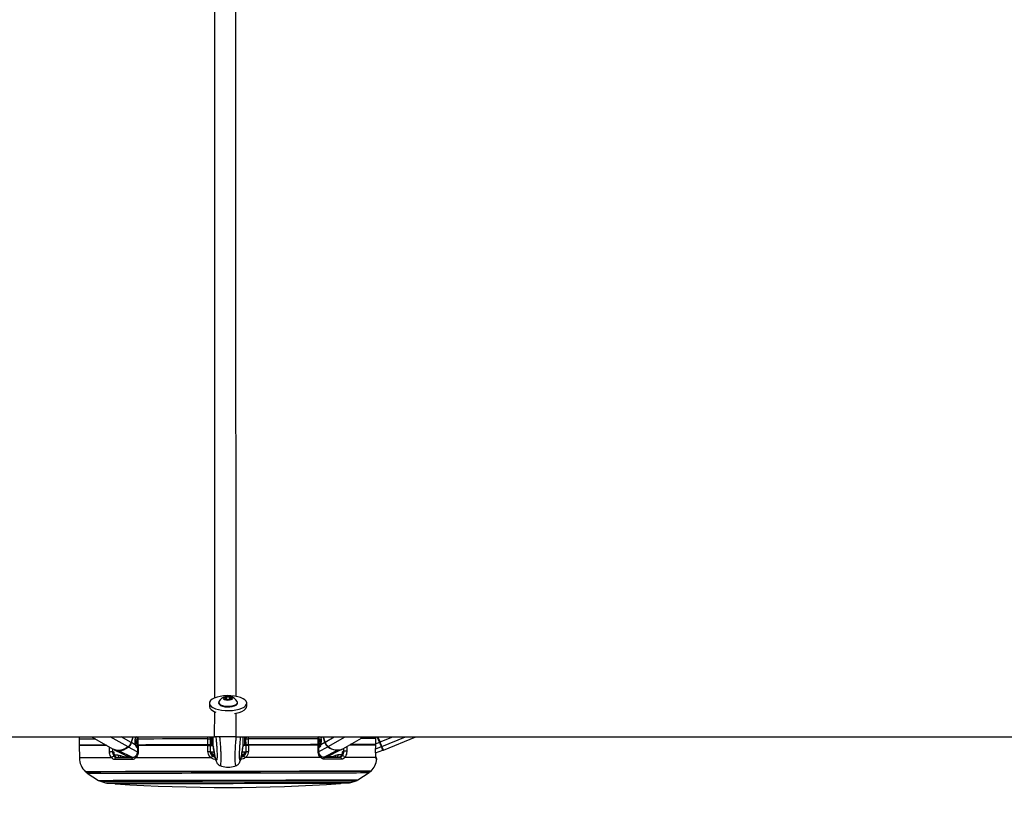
# Paper-space layout '3.5M DUO In Ground Anchor' of a CAD drawing. Header units: millimetres. Extents: x 20 to 26059, y 28 to 17638.
# Tile 36 of 70: x 12293 to 13284, y 6688 to 7491. Entities that reach past the tile are written whole.
import ezdxf

# ---------------------------------------------------------------- set-up
doc = ezdxf.new("R2010")
doc.units = ezdxf.units.MM
doc.layers.add('COMPONENT_GEOMETRY', color=7, linetype='Continuous')
doc.styles.add('SLDTEXTSTYLE0', font='TXT', dxfattribs={"width": 0.75})
doc.dimstyles.new('SLDDIMSTYLE0', dxfattribs={"dimtxt": 150, "dimasz": 6.604, "dimexe": 0, "dimexo": 0.0625, "dimgap": 37.5, "dimtad": 0, "dimtih": 1, "dimtoh": 1, "dimdec": 0, "dimlfac": 0.5, "dimrnd": 1e-09, "dimzin": 12, "dimdsep": 46, "dimtxsty": 'SLDTEXTSTYLE0', "dimsah": 1, "dimcen": 0.09, "dimadec": 0, "dimazin": 3, "dimtfac": 1, "dimtdec": 0, "dimtofl": 0, "dimtmove": 0, "dimatfit": 3, "dimfxl": 1, "dimfrac": 2, "dimtolj": 1, "dimtzin": 12, "dimarcsym": 0})

# ---------------------------------------------------------------- blocks, each defined once
blk = doc.blocks.new('_D_14')
at = {"layer": 'COMPONENT_GEOMETRY', "color": 7, "ltscale": 2}
for p, q in [((14292.54, 6769.07), (14292.54, 4644.13)), ((14292.54, 2281.06), (14292.54, 4406)), ((9299, 2281.06), (14298.89, 2281.06))]:
    blk.add_line(p, q, dxfattribs=at)
for points in [[(14292.54, 6769.07), (14291.52, 6762.46), (14293.55, 6762.46)], [(14292.54, 2281.06), (14293.55, 2287.67), (14291.52, 2287.67)]]:
    blk.add_solid(points, dxfattribs=at)
at = {"layer": 'COMPONENT_GEOMETRY', "color": 7, "ltscale": 2, "insert": (14070.87, 4599.36), "char_height": 150, "attachment_point": 1, "style": 'SLDTEXTSTYLE0'}
blk.add_mtext('2244', dxfattribs=at)

psp = doc.layouts.new('3.5M DUO In Ground Anchor')

# ---------------------------------------------------------------- linework, layer by layer
at = {"color": 7, "linetype": 'Continuous', "lineweight": 25, "ltscale": 2}
for p, q in [((12483.91, 6802.8), (12483.91, 6799.6)), ((12493.2, 6803.52), (12493.21, 6802.82)), ((12499.24, 6807.98), (12501.21, 6809.13)), ((12500.73, 6806.72), (12499.24, 6807.98)), ((12504.18, 6806.62), (12500.73, 6806.72)), ((12501.21, 6809.13), (12504.66, 6809.03)), ((12501.22, 6806.71), (12501.21, 6809.13)), ((12506.15, 6807.77), (12504.18, 6806.62)), ((12504.66, 6809.03), (12506.15, 6807.77)), ((12504.67, 6806.9), (12504.66, 6809.03)), ((12512.21, 6802.86), (12512.2, 6803.55)), ((12521.51, 6799.67), (12521.51, 6802.88)), ((10035.96, 6769.07), (12489.23, 6769.07)), ((12352.78, 6766.58), (12352.79, 6760.58)), ((12357.79, 6760.59), (12357.8, 6760.09)), ((12365.2, 6769.07), (12387.18, 6756.44)), ((12406.84, 6769.07), (12405.2, 6763.34)), ((12409.54, 6760.7), (12405.59, 6763.1)), ((12409.23, 6763.61), (12411.23, 6764.81)), ((12409.46, 6767.26), (12409.98, 6769.07)), ((12411.23, 6766.7), (12411.24, 6760.7)), ((12411.23, 6766.7), (12411.23, 6766.7)), ((12412.02, 6766.7), (12412.03, 6760.7)), ((12417.82, 6760.71), (12417.83, 6760.21)), ((12479.79, 6760.83), (12479.79, 6760.33)), ((12482.52, 6760.84), (12482.51, 6766.84)), ((12484.57, 6760.84), (12484.58, 6760.34)), ((12484.77, 6769.07), (12484.78, 6766.84)), ((12484.78, 6766.84), (12484.79, 6760.84)), ((12484.78, 6765.84), (12485.78, 6765.84)), ((12486.36, 6760.81), (12487.79, 6760.74)), ((12487.79, 6759.49), (12487.77, 6769.07)), ((12510.47, 6769.07), (14965.6, 6769.07)), ((12517.79, 6759.55), (12517.77, 6769.07)), ((12517.79, 6760.8), (12519.22, 6760.88)), ((12519.78, 6765.91), (12520.78, 6765.91)), ((12520.79, 6760.91), (12520.78, 6766.91)), ((12520.9, 6754.31), (12521, 6760.41)), ((12521, 6760.41), (12521.01, 6760.91)), ((12523.05, 6766.92), (12523.06, 6760.92)), ((12525.79, 6760.92), (12525.79, 6760.42)), ((12587.76, 6761.04), (12587.75, 6760.54)), ((12587.75, 6760.55), (12587.75, 6760.55)), ((12593.55, 6761.05), (12593.54, 6767.05)), ((12594.19, 6754.42), (12594.17, 6760.56)), ((12594.3, 6767.06), (12594.19, 6768.96)), ((12594.34, 6761.06), (12594.33, 6767.06)), ((12594.33, 6765.17), (12596.32, 6763.99)), ((12595.67, 6769.07), (12596.08, 6767.63)), ((12596.04, 6761.06), (12599.98, 6763.48)), ((12600.37, 6763.72), (12598.81, 6769.07)), ((12618.41, 6756.89), (12639.41, 6769.07)), ((12645.95, 6761.16), (12645.94, 6760.66)), ((12651.4, 6767.17), (12651.07, 6769.07)), ((12651.32, 6754.5), (12651.4, 6760.67)), ((12651.38, 6760.67), (12651.37, 6760.67)), ((12651.41, 6761.17), (12651.4, 6767.17)), ((12651.42, 6767.17), (12651.4, 6767.17)), ((12651.43, 6761.17), (12651.41, 6761.17)), ((12651.43, 6761.17), (12651.42, 6767.17)), ((12655.79, 6763.83), (12653.64, 6769.07)), ((12659.14, 6755.67), (12691.79, 6769.07)), ((12352.79, 6760.08), (12353.03, 6747.68)), ((12386.39, 6754.04), (12387.49, 6754.05)), ((12388.19, 6755.92), (12404.12, 6748.18)), ((12391.89, 6750.71), (12394.51, 6750.08)), ((12411.41, 6759.34), (12411.23, 6759.45)), ((12411.41, 6760.2), (12411.41, 6754.06)), ((12411.41, 6754.06), (12411.41, 6754.06)), ((12417.81, 6760.21), (12417.83, 6760.21)), ((12484.58, 6760.34), (12484.7, 6754.24)), ((12487.79, 6759.49), (12487.94, 6758.7)), ((12487.79, 6759.49), (12487.79, 6759.49)), ((12517.79, 6759.54), (12517.64, 6758.76)), ((12517.79, 6759.55), (12517.79, 6759.54)), ((12601.5, 6748.57), (12617.41, 6756.37)), ((12611.1, 6750.5), (12613.73, 6751.14)), ((12618.11, 6754.5), (12619.21, 6754.5)), ((12651.3, 6754.49), (12651.32, 6754.5)), ((12651.32, 6752.93), (12658.54, 6755.46)), ((12487.87, 6750.29), (12487.94, 6749.7)), ((12517.68, 6749.76), (12517.75, 6750.35)), ((12361, 6732.32), (12372.32, 6725.11)), ((12494.63, 6740.05), (12494.66, 6740.08)), ((12511.03, 6740.08), (12510.99, 6740.11)), ((12633.39, 6725.62), (12644.69, 6732.88)), ((12374.16, 6724.25), (12379.49, 6722.53)), ((12626.23, 6723.01), (12631.56, 6724.75))]:
    psp.add_line(p, q, dxfattribs=at)
at = {"color": 8, "linetype": 'Continuous', "lineweight": 25, "ltscale": 2}
for p, q in [((12489.23, 6769.07), (12489.24, 6794.51)), ((12510.47, 6792.9), (12510.47, 6769.07)), ((12402.07, 6758.78), (12384.16, 6769.07)), ((12405.2, 6763.34), (12395.23, 6769.07)), ((12405.59, 6763.1), (12407.3, 6769.07)), ((12409.51, 6769.07), (12409.11, 6767.68)), ((12411.23, 6766.15), (12409.17, 6764.92)), ((12409.18, 6765.12), (12411.23, 6766.34)), ((12410.83, 6768.77), (12409.71, 6768.11)), ((12409.91, 6768.81), (12410.83, 6768.77)), ((12411.24, 6761.43), (12410.78, 6759.84)), ((12412.32, 6760.2), (12412.46, 6760.7)), ((12414.59, 6760.7), (12414.44, 6760.2)), ((12417.02, 6760.21), (12417.08, 6760.41)), ((12482.51, 6766.84), (12482.51, 6769.07)), ((12588.38, 6760.68), (12588.42, 6760.54)), ((12588.56, 6760.54), (12588.5, 6760.75)), ((12590.99, 6761.05), (12591.13, 6760.55)), ((12593.26, 6760.55), (12593.12, 6761.05)), ((12593.54, 6767.05), (12593.29, 6769.07)), ((12596.39, 6765.49), (12594.33, 6766.7)), ((12594.33, 6766.5), (12596.4, 6765.28)), ((12594.34, 6761.79), (12594.79, 6760.23)), ((12594.83, 6769.07), (12595.84, 6768.47)), ((12596.14, 6769.07), (12596.44, 6768.04)), ((12599.98, 6763.48), (12598.36, 6769.07)), ((12600.37, 6763.72), (12609.58, 6769.07)), ((12603.51, 6759.17), (12620.58, 6769.07)), ((12651.43, 6762.04), (12655.21, 6763.59)), ((12655.21, 6763.59), (12652.96, 6769.07)), ((12655.79, 6763.83), (12668.55, 6769.07)), ((12657.66, 6759.28), (12681.51, 6769.07)), ((12386.32, 6756.93), (12386.39, 6754.04)), ((12388.26, 6750.7), (12391.89, 6750.71)), ((12406.44, 6748.19), (12392.67, 6754.94)), ((12411.36, 6753.93), (12402.48, 6758.56)), ((12417.2, 6760.34), (12417.16, 6760.21)), ((12594.23, 6754.28), (12603.1, 6758.96)), ((12599.18, 6748.57), (12612.93, 6755.37)), ((12613.73, 6751.14), (12617.35, 6751.15)), ((12619.21, 6754.5), (12619.27, 6757.39)), ((12651.35, 6757), (12657.06, 6759.06)), ((12489.33, 6749.7), (12487.94, 6749.7)), ((12517.68, 6749.76), (12516.29, 6749.75))]:
    psp.add_line(p, q, dxfattribs=at)
at = {"color": 7, "linetype": 'Continuous', "lineweight": 25, "ltscale": 2, "flags": 128}
for points in [[(12484.44, 6801.01), (12485.66, 6799.62), (12487.54, 6798.34), (12490, 6797.24), (12492.94, 6796.35), (12496.27, 6795.71), (12499.84, 6795.35), (12503.52, 6795.28), (12507.16, 6795.49), (12510.64, 6795.99), (12513.81, 6796.75), (12516.56, 6797.74), (12518.77, 6798.93), (12520.37, 6800.28), (12521.29, 6801.71), (12521.49, 6803.2), (12520.97, 6804.67), (12519.75, 6806.07), (12517.87, 6807.34), (12515.41, 6808.44), (12512.47, 6809.33), (12509.14, 6809.97), (12505.57, 6810.33), (12501.89, 6810.41), (12498.25, 6810.19), (12494.77, 6809.69), (12491.6, 6808.93), (12488.85, 6807.94), (12486.64, 6806.75), (12485.04, 6805.4), (12484.13, 6803.97), (12483.92, 6802.48), (12484.44, 6801.01)], [(12493.21, 6802.82), (12493.28, 6802.35), (12493.95, 6801.35), (12495.26, 6800.45), (12497.13, 6799.73), (12499.41, 6799.25), (12501.94, 6799.02)], [(12493.44, 6804.36), (12493.31, 6804.09), (12493.28, 6803.05), (12493.94, 6802.04), (12495.26, 6801.15), (12497.13, 6800.43), (12499.41, 6799.94), (12501.94, 6799.72)], [(12502.31, 6805.97), (12504.15, 6806.06), (12505.77, 6806.42), (12506.92, 6807.01), (12507.43, 6807.73), (12507.22, 6808.47), (12506.31, 6809.12), (12504.86, 6809.58), (12503.08, 6809.78), (12501.24, 6809.69), (12499.62, 6809.33), (12498.47, 6808.74), (12497.96, 6808.02), (12498.17, 6807.28), (12499.08, 6806.63), (12500.53, 6806.17), (12502.31, 6805.97)], [(12501.94, 6799.72), (12504.52, 6799.78), (12506.97, 6800.12), (12509.1, 6800.72), (12510.76, 6801.52), (12511.82, 6802.47), (12512.2, 6803.5), (12511.97, 6804.4)], [(12501.94, 6799.02), (12504.52, 6799.09), (12506.97, 6799.43), (12509.1, 6800.02), (12510.76, 6800.82), (12511.82, 6801.78), (12512.2, 6802.81), (12512.21, 6802.86)], [(12483.91, 6799.6), (12483.93, 6799.28), (12484.45, 6797.81)], [(12509.22, 6792.54), (12510.65, 6792.78), (12513.82, 6793.55), (12516.57, 6794.54), (12518.78, 6795.73), (12520.37, 6797.07), (12521.29, 6798.51), (12521.51, 6799.67)], [(12352.97, 6769.12), (12352.91, 6768.71), (12352.78, 6766.58)], [(12379.87, 6760.64), (12377.44, 6760.63), (12372.1, 6760.62), (12367.37, 6760.61), (12363.28, 6760.6), (12359.84, 6760.6), (12357.07, 6760.59), (12354.98, 6760.59), (12353.58, 6760.58), (12352.88, 6760.58), (12352.79, 6760.58)], [(12412.03, 6760.7), (12411.72, 6760.7), (12411.48, 6760.7), (12411.32, 6760.7), (12411.24, 6760.7), (12411.24, 6760.7)], [(12482.51, 6766.84), (12473, 6766.82), (12463.62, 6766.8), (12454.4, 6766.78), (12445.37, 6766.76), (12436.59, 6766.75), (12428.08, 6766.73), (12419.88, 6766.71), (12412.02, 6766.7)], [(12482.52, 6760.84), (12473.01, 6760.82), (12463.63, 6760.8), (12454.41, 6760.78), (12445.39, 6760.76), (12436.6, 6760.75), (12428.09, 6760.73), (12419.89, 6760.71), (12412.03, 6760.7)], [(12482.51, 6766.84), (12482.93, 6766.84), (12483.35, 6766.84), (12483.74, 6766.84), (12484.09, 6766.84), (12484.38, 6766.84), (12484.6, 6766.84), (12484.73, 6766.84), (12484.78, 6766.84)], [(12484.79, 6760.84), (12484.74, 6760.84), (12484.61, 6760.84), (12484.39, 6760.84), (12484.1, 6760.84), (12483.75, 6760.84), (12483.36, 6760.84), (12482.94, 6760.84), (12482.52, 6760.84)], [(12484.43, 6768.25), (12484.43, 6768.25), (12484.43, 6768.23), (12484.43, 6768.2), (12484.43, 6768.16), (12484.43, 6768.1), (12484.43, 6768.02), (12484.43, 6767.94), (12484.43, 6767.85), (12484.44, 6767.76)], [(12486.2, 6760.84), (12485.76, 6760.84), (12485.03, 6760.84), (12484.79, 6760.84)], [(12485.79, 6761.41), (12485.79, 6761.49), (12485.79, 6762.19), (12485.78, 6763.54), (12485.78, 6765.45), (12485.77, 6767.8), (12485.77, 6769.06)], [(12517.79, 6760.41), (12518.8, 6760.41), (12520.01, 6760.41), (12520.75, 6760.41), (12521, 6760.41)], [(12520.79, 6760.91), (12520.54, 6760.91), (12519.81, 6760.91), (12519.38, 6760.91)], [(12519.79, 6761.48), (12519.79, 6761.56), (12519.79, 6762.25), (12519.78, 6763.6), (12519.78, 6765.52), (12519.77, 6767.87), (12519.77, 6769.06)], [(12520.78, 6766.91), (12520.82, 6766.91), (12520.96, 6766.91), (12521.17, 6766.91), (12521.46, 6766.91), (12521.81, 6766.91), (12522.2, 6766.91), (12522.62, 6766.92), (12523.05, 6766.92)], [(12523.06, 6760.92), (12522.63, 6760.92), (12522.21, 6760.91), (12521.82, 6760.91), (12521.47, 6760.91), (12521.18, 6760.91), (12520.97, 6760.91), (12520.83, 6760.91), (12520.79, 6760.91)], [(12521.11, 6767.83), (12521.11, 6767.92), (12521.12, 6768.01), (12521.12, 6768.09), (12521.12, 6768.17), (12521.12, 6768.23), (12521.12, 6768.27), (12521.12, 6768.31), (12521.12, 6768.32), (12521.12, 6768.32)], [(12593.54, 6767.05), (12585.68, 6767.04), (12577.47, 6767.02), (12568.96, 6767.01), (12560.18, 6766.99), (12551.16, 6766.97), (12541.94, 6766.95), (12532.55, 6766.93), (12523.05, 6766.92)], [(12593.55, 6761.05), (12585.69, 6761.04), (12577.49, 6761.02), (12568.97, 6761.01), (12560.19, 6760.99), (12551.17, 6760.97), (12541.95, 6760.95), (12532.56, 6760.93), (12523.06, 6760.92)], [(12523.27, 6760.42), (12523.21, 6756.42), (12523.18, 6754.24)], [(12593.38, 6760.55), (12585.55, 6760.54), (12577.39, 6760.52), (12568.93, 6760.51), (12560.19, 6760.49), (12551.22, 6760.47), (12542.05, 6760.45), (12532.72, 6760.44), (12523.27, 6760.42)], [(12593.4, 6754.38), (12593.38, 6758.38), (12593.38, 6760.55)], [(12594.34, 6761.06), (12594.33, 6761.06), (12594.26, 6761.06), (12594.1, 6761.06), (12593.86, 6761.05), (12593.55, 6761.05)], [(12651.38, 6760.67), (12649.77, 6760.66), (12647.56, 6760.66), (12644.75, 6760.65), (12641.37, 6760.65), (12637.42, 6760.64), (12632.92, 6760.63), (12627.89, 6760.62), (12624.84, 6760.62)], [(12651.41, 6761.17), (12649.8, 6761.16), (12647.59, 6761.16), (12644.77, 6761.15), (12641.37, 6761.15), (12637.4, 6761.14), (12632.87, 6761.13), (12627.8, 6761.12), (12625.7, 6761.12)], [(12651.3, 6754.49), (12651.35, 6758.49), (12651.38, 6760.67)], [(12655.79, 6763.83), (12655.78, 6763.83), (12655.74, 6763.81), (12655.69, 6763.79), (12655.62, 6763.76), (12655.53, 6763.72), (12655.43, 6763.68), (12655.32, 6763.64), (12655.21, 6763.59)], [(12657.06, 6759.06), (12656.9, 6759.47), (12656.7, 6759.94), (12656.49, 6760.47), (12656.25, 6761.04), (12656.01, 6761.64), (12655.75, 6762.28), (12655.48, 6762.93), (12655.21, 6763.59)], [(12657.66, 6759.28), (12657.49, 6759.69), (12657.3, 6760.16), (12657.08, 6760.69), (12656.84, 6761.26), (12656.59, 6761.87), (12656.33, 6762.51), (12656.06, 6763.17), (12655.79, 6763.83)], [(12380.74, 6760.14), (12377.02, 6760.13), (12371.46, 6760.12), (12366.59, 6760.11), (12362.42, 6760.1), (12358.97, 6760.09), (12356.28, 6760.09), (12354.34, 6760.09), (12353.18, 6760.08), (12352.79, 6760.08)], [(12383.39, 6753.97), (12383.68, 6753.98), (12384.03, 6753.98), (12384.43, 6753.99), (12384.84, 6754.01), (12385.27, 6754.02), (12385.68, 6754.03), (12386.06, 6754.04), (12386.39, 6754.04)], [(12402.07, 6758.78), (12399.61, 6757.22), (12397.12, 6756.08), (12394.64, 6755.38), (12392.25, 6755.15), (12389.99, 6755.37), (12387.91, 6756.06), (12387.18, 6756.44)], [(12482.31, 6760.34), (12472.85, 6760.32), (12463.53, 6760.3), (12454.36, 6760.28), (12445.39, 6760.26), (12436.65, 6760.25), (12428.18, 6760.23), (12420.02, 6760.21), (12412.2, 6760.2)], [(12412.2, 6760.2), (12412.2, 6756.2), (12412.2, 6754.02)], [(12482.43, 6754.16), (12482.35, 6758.16), (12482.31, 6760.34)], [(12484.58, 6760.34), (12484.83, 6760.34), (12485.57, 6760.34), (12486.77, 6760.34), (12487.79, 6760.35)], [(12622.21, 6754.44), (12621.92, 6754.44), (12621.57, 6754.45), (12621.18, 6754.46), (12620.76, 6754.47), (12620.33, 6754.48), (12619.92, 6754.49), (12619.54, 6754.49), (12619.21, 6754.5)], [(12658.54, 6755.46), (12658.52, 6755.52), (12658.45, 6755.69), (12658.33, 6755.98), (12658.17, 6756.38), (12657.95, 6756.89), (12657.7, 6757.51), (12657.4, 6758.24), (12657.06, 6759.06)], [(12659.14, 6755.67), (12659.04, 6755.9), (12658.76, 6756.59), (12658.3, 6757.73), (12657.66, 6759.28)], [(12406.01, 6745.97), (12403.69, 6745.97), (12401.41, 6745.96), (12399.18, 6745.96), (12396.98, 6745.95), (12394.84, 6745.95), (12392.73, 6745.94), (12390.68, 6745.94), (12388.67, 6745.94)], [(12390.18, 6748.16), (12392.16, 6748.16), (12394.19, 6748.16), (12396.27, 6748.17), (12398.39, 6748.17), (12400.55, 6748.18), (12402.76, 6748.18), (12405.01, 6748.18), (12407.3, 6748.19)], [(12406.01, 6745.97), (12406.01, 6746.39), (12406.07, 6746.8), (12406.18, 6747.18), (12406.33, 6747.52), (12406.54, 6747.8), (12406.77, 6748.01), (12407.03, 6748.14), (12407.3, 6748.19)], [(12485.63, 6747.94), (12475.35, 6747.92), (12465.2, 6747.9), (12455.23, 6747.88), (12445.49, 6747.86), (12436.03, 6747.85), (12426.89, 6747.83), (12418.11, 6747.81), (12409.75, 6747.79)], [(12595.88, 6748.16), (12587.51, 6748.14), (12578.74, 6748.13), (12569.6, 6748.11), (12560.13, 6748.09), (12550.39, 6748.07), (12540.42, 6748.05), (12530.27, 6748.03), (12519.99, 6748.01)], [(12598.33, 6748.56), (12600.62, 6748.57), (12602.87, 6748.57), (12605.07, 6748.58), (12607.24, 6748.58), (12609.36, 6748.59), (12611.43, 6748.59), (12613.46, 6748.59), (12615.45, 6748.6)], [(12599.62, 6746.35), (12599.62, 6746.77), (12599.56, 6747.18), (12599.45, 6747.56), (12599.29, 6747.9), (12599.09, 6748.18), (12598.86, 6748.39), (12598.6, 6748.52), (12598.33, 6748.56)], [(12616.97, 6746.38), (12614.96, 6746.38), (12612.9, 6746.38), (12610.8, 6746.37), (12608.65, 6746.37), (12606.46, 6746.36), (12604.22, 6746.36), (12601.94, 6746.35), (12599.62, 6746.35)], [(12651.61, 6748.27), (12650.06, 6748.27), (12647.8, 6748.26), (12644.84, 6748.25), (12641.19, 6748.25), (12636.88, 6748.24), (12631.93, 6748.23), (12626.35, 6748.22), (12620.17, 6748.21)], [(12645.95, 6734.06), (12645.59, 6734.06), (12644.52, 6734.05), (12642.75, 6734.05), (12640.28, 6734.05), (12637.12, 6734.04), (12633.3, 6734.03), (12628.83, 6734.02), (12623.72, 6734.01), (12618.02, 6734), (12611.74, 6733.99), (12604.92, 6733.98), (12597.59, 6733.96), (12589.79, 6733.95), (12581.56, 6733.93), (12572.93, 6733.91), (12563.96, 6733.9), (12554.68, 6733.88), (12545.14, 6733.86), (12535.39, 6733.84), (12525.48, 6733.82), (12515.45, 6733.8), (12505.37, 6733.78), (12495.27, 6733.76), (12485.21, 6733.74), (12475.23, 6733.72), (12465.4, 6733.7), (12455.75, 6733.68), (12446.33, 6733.67), (12437.2, 6733.65), (12428.39, 6733.63), (12419.96, 6733.61), (12411.93, 6733.6), (12404.36, 6733.58), (12397.28, 6733.57), (12390.73, 6733.56), (12384.74, 6733.54), (12379.33, 6733.53), (12374.54, 6733.52), (12370.39, 6733.52), (12366.9, 6733.51), (12364.08, 6733.5), (12361.96, 6733.5), (12360.54, 6733.5), (12359.82, 6733.5), (12359.73, 6733.5)], [(12381.96, 6722.14), (12382.32, 6722.14), (12383.38, 6722.14), (12385.14, 6722.15), (12387.6, 6722.15), (12390.73, 6722.16), (12394.52, 6722.16), (12398.94, 6722.17), (12403.98, 6722.18), (12409.59, 6722.19), (12415.75, 6722.21), (12422.43, 6722.22), (12429.57, 6722.23), (12437.15, 6722.25), (12445.11, 6722.26), (12453.41, 6722.28), (12462, 6722.3), (12470.83, 6722.31), (12479.85, 6722.33), (12489, 6722.35), (12498.23, 6722.37), (12507.49, 6722.39), (12516.73, 6722.4), (12525.88, 6722.42), (12534.9, 6722.44), (12543.73, 6722.46), (12552.32, 6722.47), (12560.62, 6722.49), (12568.58, 6722.51), (12576.16, 6722.52), (12583.3, 6722.53), (12589.97, 6722.55), (12596.14, 6722.56), (12601.75, 6722.57), (12606.79, 6722.58), (12611.21, 6722.59), (12615, 6722.6), (12618.13, 6722.6), (12620.58, 6722.61), (12622.35, 6722.61), (12623.41, 6722.61), (12623.76, 6722.61)]]:
    psp.add_lwpolyline(points, dxfattribs=at)
at = {"color": 8, "linetype": 'Continuous', "lineweight": 25, "ltscale": 2, "flags": 128}
for points in [[(12369.47, 6766.61), (12367.36, 6766.61), (12363.27, 6766.6), (12359.83, 6766.6), (12357.05, 6766.59), (12354.96, 6766.59), (12353.57, 6766.58), (12352.86, 6766.58), (12352.78, 6766.58)], [(12409.11, 6767.68), (12409.27, 6767.57), (12409.39, 6767.46), (12409.45, 6767.37), (12409.47, 6767.28), (12409.46, 6767.26)], [(12409.54, 6760.7), (12409.68, 6760.87), (12409.78, 6761.03), (12409.83, 6761.19), (12409.83, 6761.32), (12409.81, 6761.38)], [(12411.23, 6766.7), (12411.23, 6766.7), (12411.3, 6766.7), (12411.47, 6766.7), (12411.71, 6766.7), (12412.02, 6766.7)], [(12417.08, 6760.41), (12417.14, 6760.59), (12417.2, 6760.71)], [(12486.34, 6769.02), (12486.34, 6767.57), (12486.35, 6765.08), (12486.35, 6763.06), (12486.35, 6761.63), (12486.36, 6760.9), (12486.36, 6760.81)], [(12519.2, 6769.02), (12519.21, 6767.63), (12519.21, 6765.15), (12519.21, 6763.12), (12519.22, 6761.7), (12519.22, 6760.97), (12519.22, 6760.88)], [(12588.5, 6760.75), (12588.43, 6760.92), (12588.37, 6761.04)], [(12593.54, 6767.05), (12593.85, 6767.05), (12594.09, 6767.06), (12594.25, 6767.06), (12594.32, 6767.06), (12594.33, 6767.06)], [(12596.04, 6761.06), (12595.89, 6761.23), (12595.79, 6761.4), (12595.74, 6761.55), (12595.74, 6761.69), (12595.76, 6761.75)], [(12596.44, 6768.04), (12596.28, 6767.93), (12596.16, 6767.83), (12596.1, 6767.73), (12596.08, 6767.65), (12596.09, 6767.63)], [(12651.4, 6767.17), (12649.79, 6767.16), (12647.57, 6767.16), (12644.76, 6767.15), (12641.36, 6767.15), (12637.38, 6767.14), (12636.08, 6767.14)], [(12383.39, 6753.97), (12383.29, 6757.97), (12383.27, 6758.68)], [(12411.43, 6759.3), (12411.36, 6759.36), (12411.23, 6759.46)], [(12485.91, 6753.79), (12486.8, 6753.79), (12487.9, 6753.79), (12488.55, 6753.8)], [(12517.01, 6753.85), (12517.71, 6753.85), (12518.81, 6753.86), (12519.69, 6753.86)], [(12594.16, 6759.66), (12594.22, 6759.72), (12594.34, 6759.82)], [(12622.31, 6759.15), (12622.26, 6756.61), (12622.21, 6754.44)], [(12385.45, 6747.75), (12379.18, 6747.73), (12373.53, 6747.72), (12368.52, 6747.71), (12364.17, 6747.7), (12360.52, 6747.7), (12357.58, 6747.69), (12355.36, 6747.69), (12353.87, 6747.68), (12353.12, 6747.68), (12353.03, 6747.68)], [(12409.75, 6747.79), (12409.57, 6748.12), (12409.46, 6748.44), (12409.42, 6748.73), (12409.44, 6748.98), (12409.52, 6749.18), (12409.61, 6749.28)], [(12486.8, 6749.82), (12487.33, 6749.71), (12487.94, 6749.7)], [(12518.52, 6749.81), (12518.28, 6749.77), (12517.68, 6749.76)], [(12595.88, 6748.16), (12596.05, 6748.49), (12596.16, 6748.8), (12596.21, 6749.09), (12596.18, 6749.34), (12596.1, 6749.55), (12596.03, 6749.63)], [(12652.49, 6746.45), (12652.45, 6746.45), (12652.36, 6746.45), (12652.2, 6746.45), (12651.98, 6746.45)], [(12646.65, 6734.35), (12646.3, 6734.34), (12645.25, 6734.34), (12643.51, 6734.34), (12641.08, 6734.33), (12637.97, 6734.33), (12634.21, 6734.32), (12629.81, 6734.31), (12624.8, 6734.3), (12619.18, 6734.29), (12613, 6734.28), (12606.29, 6734.27), (12599.07, 6734.25), (12591.38, 6734.24), (12583.26, 6734.22), (12574.74, 6734.2), (12565.88, 6734.19), (12556.71, 6734.17), (12547.28, 6734.15), (12537.63, 6734.13), (12527.81, 6734.11), (12517.87, 6734.09), (12507.86, 6734.07), (12497.82, 6734.05), (12487.81, 6734.03), (12477.87, 6734.01), (12468.05, 6734), (12458.4, 6733.98), (12448.97, 6733.96), (12439.8, 6733.94), (12430.94, 6733.92), (12422.42, 6733.91), (12414.3, 6733.89), (12406.61, 6733.87), (12399.39, 6733.86), (12392.68, 6733.85), (12386.5, 6733.84), (12380.88, 6733.82), (12375.87, 6733.81), (12371.47, 6733.81), (12367.71, 6733.8), (12364.6, 6733.79), (12362.18, 6733.79), (12360.43, 6733.78), (12359.38, 6733.78), (12359.03, 6733.78), (12359.03, 6733.78)], [(12361, 6732.32), (12361.09, 6732.32), (12361.79, 6732.32), (12363.2, 6732.32), (12365.31, 6732.33), (12368.1, 6732.33), (12371.56, 6732.34), (12375.67, 6732.35), (12380.42, 6732.36), (12385.78, 6732.37), (12391.72, 6732.38), (12398.22, 6732.39), (12405.23, 6732.41), (12412.74, 6732.42), (12420.69, 6732.44), (12429.05, 6732.45), (12437.78, 6732.47), (12446.83, 6732.49), (12456.16, 6732.51), (12465.73, 6732.53), (12475.48, 6732.54), (12485.36, 6732.56), (12495.34, 6732.58), (12505.35, 6732.6), (12515.34, 6732.62), (12525.28, 6732.64), (12535.1, 6732.66), (12544.77, 6732.68), (12554.22, 6732.7), (12563.42, 6732.72), (12572.31, 6732.73), (12580.86, 6732.75), (12589.03, 6732.77), (12596.76, 6732.78), (12604.02, 6732.8), (12610.78, 6732.81), (12617.01, 6732.82), (12622.66, 6732.83), (12627.72, 6732.84), (12632.15, 6732.85), (12635.94, 6732.86), (12639.07, 6732.86), (12641.52, 6732.87), (12643.28, 6732.87), (12644.33, 6732.88), (12644.69, 6732.88), (12644.69, 6732.88)], [(12372.32, 6725.11), (12372.41, 6725.11), (12373.12, 6725.11), (12374.54, 6725.12), (12376.67, 6725.12), (12379.48, 6725.12), (12382.96, 6725.13), (12387.1, 6725.14), (12391.87, 6725.15), (12397.25, 6725.16), (12403.21, 6725.17), (12409.71, 6725.18), (12416.71, 6725.2), (12424.19, 6725.21), (12432.1, 6725.23), (12440.39, 6725.24), (12449.03, 6725.26), (12457.96, 6725.28), (12467.13, 6725.3), (12476.5, 6725.32), (12486.02, 6725.33), (12495.62, 6725.35), (12505.27, 6725.37), (12514.9, 6725.39), (12524.47, 6725.41), (12533.92, 6725.43), (12543.2, 6725.45), (12552.25, 6725.46), (12561.04, 6725.48), (12569.51, 6725.5), (12577.62, 6725.51), (12585.32, 6725.53), (12592.57, 6725.54), (12599.32, 6725.56), (12605.56, 6725.57), (12611.23, 6725.58), (12616.3, 6725.59), (12620.76, 6725.6), (12624.58, 6725.61), (12627.73, 6725.61), (12630.2, 6725.62), (12631.97, 6725.62), (12633.04, 6725.62), (12633.39, 6725.62)], [(12374.16, 6724.25), (12374.25, 6724.25), (12374.95, 6724.25), (12376.35, 6724.25), (12378.44, 6724.25), (12381.22, 6724.26), (12384.65, 6724.27), (12388.73, 6724.27), (12393.44, 6724.28), (12398.74, 6724.29), (12404.61, 6724.31), (12411.02, 6724.32), (12417.93, 6724.33), (12425.3, 6724.35), (12433.1, 6724.36), (12441.28, 6724.38), (12449.79, 6724.39), (12458.59, 6724.41), (12467.64, 6724.43), (12476.88, 6724.45), (12486.26, 6724.47), (12495.73, 6724.48), (12505.24, 6724.5), (12514.73, 6724.52), (12524.17, 6724.54), (12533.48, 6724.56), (12542.63, 6724.58), (12551.56, 6724.59), (12560.22, 6724.61), (12568.58, 6724.63), (12576.57, 6724.64), (12584.16, 6724.66), (12591.3, 6724.67), (12597.97, 6724.68), (12604.11, 6724.7), (12609.7, 6724.71), (12614.71, 6724.72), (12619.1, 6724.73), (12622.87, 6724.73), (12625.97, 6724.74), (12628.41, 6724.74), (12630.15, 6724.75), (12631.21, 6724.75), (12631.56, 6724.75)], [(12379.49, 6722.53), (12379.58, 6722.53), (12380.28, 6722.53), (12381.69, 6722.53), (12383.8, 6722.53), (12386.58, 6722.54), (12390.03, 6722.55), (12394.13, 6722.55), (12398.85, 6722.56), (12404.16, 6722.57), (12410.04, 6722.59), (12416.45, 6722.6), (12423.36, 6722.61), (12430.72, 6722.63), (12438.5, 6722.64), (12446.64, 6722.66), (12455.11, 6722.67), (12463.85, 6722.69), (12472.81, 6722.71), (12481.95, 6722.73), (12491.21, 6722.75), (12500.53, 6722.76), (12509.86, 6722.78), (12519.16, 6722.8), (12528.36, 6722.82), (12537.42, 6722.84), (12546.27, 6722.85), (12554.88, 6722.87), (12563.2, 6722.89), (12571.16, 6722.9), (12578.74, 6722.92), (12585.88, 6722.93), (12592.54, 6722.94), (12598.69, 6722.96), (12604.29, 6722.97), (12609.31, 6722.98), (12613.73, 6722.99), (12617.5, 6722.99), (12620.62, 6723), (12623.07, 6723), (12624.82, 6723.01), (12625.88, 6723.01), (12626.23, 6723.01), (12626.23, 6723.01)], [(12615.88, 6721.97), (12615.87, 6721.97), (12615.38, 6721.97), (12614.18, 6721.97), (12612.28, 6721.97), (12609.69, 6721.96), (12606.42, 6721.95), (12602.5, 6721.95), (12597.94, 6721.94), (12592.79, 6721.93), (12587.07, 6721.92), (12580.81, 6721.9), (12574.06, 6721.89), (12566.86, 6721.88), (12559.26, 6721.86), (12551.3, 6721.85), (12543.04, 6721.83), (12534.52, 6721.81), (12525.8, 6721.8), (12516.93, 6721.78), (12507.98, 6721.76), (12499, 6721.74), (12490.03, 6721.73), (12481.15, 6721.71), (12472.41, 6721.69), (12463.86, 6721.67), (12455.56, 6721.66), (12447.55, 6721.64), (12439.9, 6721.63), (12432.64, 6721.61), (12425.83, 6721.6), (12419.5, 6721.59), (12413.7, 6721.58), (12408.47, 6721.57), (12403.83, 6721.56), (12399.82, 6721.55), (12396.46, 6721.54), (12393.77, 6721.54), (12391.77, 6721.53), (12390.47, 6721.53), (12389.89, 6721.53), (12389.85, 6721.53)]]:
    psp.add_lwpolyline(points, dxfattribs=at)
at = {"color": 7, "linetype": 'Continuous', "lineweight": 25, "ltscale": 4}
for centre, radius, start, end in [((12502.71, 6799.17), 10.63, 102.30886, 150.75483), ((12502.71, 6799.17), 10.63, 29.46988, 77.91585), ((12493.74, 6805.46), 12.04, 219.45073, 253.73184), ((12396.81, 6765.73), 8.72, 307.10007, 344.1076), ((12397.25, 6765.48), 8.67, 307.10141, 344.10943), ((12421.18, 6767.42), 8.12, 239.643, 240.62317), ((12486.39, 6761.41), 0.6, 180.11235, 267.11235), ((12519.19, 6761.48), 0.6, 273.11235, 0.11235), ((12584.21, 6768.02), 8.44, 299.61511, 300.5579), ((12608.31, 6765.89), 8.67, 196.11521, 233.12434), ((12608.74, 6766.14), 8.71, 196.1123, 233.12387), ((12392.53, 6765), 10.06, 244.4127, 270.78908), ((12391.9, 6772.11), 17.19, 272.58177, 307.98846), ((12482.29, 6793.1), 38.94, 270.20062, 273.5448), ((12488.76, 6753.7), 2.86, 178.20524, 267.02428), ((12516.84, 6753.76), 2.86, 273.19635, 2.02644), ((12523.16, 6793.28), 39.04, 266.68192, 270.01763), ((12613.63, 6772.55), 17.19, 232.23549, 267.64473), ((12612.76, 6769.8), 14.09, 228.95448, 293.62453), ((12613.01, 6765.49), 10.12, 269.51039, 295.73532), ((12656.92, 6759.6), 0.561, 284.67067, 15.77606), ((12658.35, 6756.03), 0.6, 289.31509, 22.31509), ((12373.03, 6748.07), 20, 181.11235, 225.60069), ((12387.99, 6746.58), 2.8, 92.50732, 155.4375), ((12390.5, 6746.31), 1.87, 99.80294, 191.66858), ((12491.54, 6744.18), 7.01, 129.64656, 147.4842), ((12514.1, 6744.22), 7.01, 32.73712, 50.57277), ((12615.13, 6746.75), 1.87, 348.55267, 80.43006), ((12617.64, 6747.04), 2.79, 24.77826, 87.72347), ((12632.6, 6748.58), 20, 314.62401, 353.89615), ((12650.5, 6746.67), 2, 353.89615, 54.30668), ((12359.73, 6734.5), 1, 225.60069, 270.11235), ((12361.54, 6733.16), 1, 160.4726, 237.51628), ((12644.15, 6733.72), 1, 302.70843, 19.75211), ((12645.95, 6735.06), 1, 270.11235, 314.62401), ((12376.62, 6731.86), 8, 237.51628, 252.11235), ((12381.95, 6730.14), 8, 252.11235, 270.11235), ((12389.98, 6723.53), 2, 223.36539, 266.28613), ((12499.55, 8411.54), 1693.56, 266.28613, 273.93858), ((12615.74, 6723.97), 2, 273.93858, 316.85932), ((12623.75, 6730.61), 8, 270.11235, 288.11235), ((12629.07, 6732.35), 8, 288.11235, 302.70843)]:
    psp.add_arc(centre, radius, start, end, dxfattribs=at)
at = {"color": 8, "linetype": 'Continuous', "lineweight": 25, "ltscale": 4}
for centre, radius, start, end in [((12404.68, 6761.48), 1.85, 60.85813, 74.60757), ((12419.44, 6769.4), 11.29, 209.474, 223.72449), ((12420.75, 6770.14), 11.42, 209.30564, 213.55425), ((12410.38, 6769.44), 0.804, 303.69888, 331.52553), ((12418.64, 6759.93), 1.5, 148.82856, 164.0976), ((12586.93, 6760.26), 1.51, 16.19217, 31.34205), ((12586.09, 6769.73), 11.31, 316.50334, 330.73705), ((12584.63, 6770.55), 11.6, 326.68899, 330.8717), ((12600.81, 6762.04), 1.66, 104.82696, 120.1476), ((12643.27, 6765.37), 5.47, 299.86587, 309.72173), ((12395.17, 6750.59), 3.28, 177.90488, 227.60399), ((12392.89, 6755.36), 0.474, 206.04957, 241.86115), ((12403, 6759.46), 1.03, 216.33674, 239.87177), ((12412.01, 6758.53), 4.51, 262.31179, 272.39385), ((12487.7, 6753.42), 3.14, 232.99736, 273.07065), ((12517.9, 6753.48), 3.13, 267.13753, 307.94218), ((12593.58, 6758.72), 4.35, 267.66267, 278.11552), ((12602.58, 6759.85), 1.03, 300.36079, 323.91212), ((12608.25, 6749.7), 2.96, 337.96134, 15.67346), ((12610.45, 6751.01), 3.29, 312.63054, 2.31283), ((12612.7, 6755.79), 0.473, 298.28961, 334.19751), ((12397.37, 6749.29), 2.96, 164.54729, 202.27526), ((12649.99, 6746.67), 2, 353.90644, 24.87126)]:
    psp.add_arc(centre, radius, start, end, dxfattribs=at)
at = {"color": 7, "linetype": 'Continuous', "lineweight": 25, "ltscale": 4}
for centre, major_axis, start_param, end_param in [((12413.68, 6764.89), (0.17, 7.38), 1.200482, 2.191148), ((12591.88, 6765.24), (-0.2, 7.38), 4.092037, 5.082703)]:
    psp.add_ellipse(centre, major_axis=major_axis, ratio=0.672558, start_param=start_param, end_param=end_param, dxfattribs=at)
at = {"color": 8, "linetype": 'Continuous', "lineweight": 25, "ltscale": 2}
for points, knots in [([(12489.25, 6807.93), (12489.31, 6976.96), (12489.45, 7329.14), (12489.53, 7722.26), (12490.36, 7946.57), (12490.51, 7987.57)], [0, 0, 0, 0, 0.429949, 0.895816, 1, 1, 1, 1]), ([(12509.2, 7987.57), (12509.39, 7933.37), (12509.94, 7775.03), (12510.24, 7408.67), (12510.4, 7070.23), (12510.45, 6835.87), (12510.46, 6809.6)], [0, 0, 0, 0, 0.1379434, 0.4029888, 0.9330821, 1, 1, 1, 1]), ([(13042.05, 7987.57), (13128.31, 7933.37), (13380.29, 7775.03), (13963.12, 7408.67), (14499.66, 7071.4), (14870.63, 6838.21), (14910.56, 6813.1)], [0, 0, 0, 0, 0.138355, 0.404192, 0.935869, 1, 1, 1, 1]), ([(12410.83, 6768.77), (12410.98, 6768.76), (12411.16, 6768.75), (12411.32, 6768.62), (12411.34, 6768.6)], [0, 0, 0, 0, 0.846945, 1, 1, 1, 1]), ([(12412.27, 6769.07), (12412.17, 6768.57), (12412.01, 6767.79), (12412.01, 6766.98), (12412.02, 6766.7)], [0, 0, 0, 0, 0.646171, 1, 1, 1, 1]), ([(12416.55, 6760.71), (12416.65, 6760.65), (12416.85, 6760.55), (12417.01, 6760.46), (12417.08, 6760.41)], [0, 0, 0, 0, 0.519565, 1, 1, 1, 1]), ([(12494.66, 6740.08), (12494.87, 6740.06), (12495.17, 6740.04), (12495.51, 6741.41), (12495.67, 6743.16), (12495.71, 6745.39), (12495.72, 6747.51), (12495.71, 6750.06), (12495.62, 6753.99), (12495.41, 6758.66), (12495.04, 6763.56), (12494.72, 6767.13), (12494.53, 6768.79), (12494.5, 6769.07)], [0, 0, 0, 0, 0.18207, 0.271597, 0.37991, 0.443186, 0.470688, 0.536359, 0.605773, 0.712573, 0.84263, 0.973196, 1, 1, 1, 1]), ([(12510.99, 6740.11), (12510.79, 6740.09), (12510.48, 6740.07), (12510.14, 6741.44), (12509.98, 6743.19), (12509.92, 6745.41), (12509.91, 6747.53), (12509.91, 6750.09), (12509.98, 6754.02), (12510.17, 6758.69), (12510.52, 6763.59), (12510.83, 6767.15), (12511.01, 6768.8), (12511.04, 6769.07)], [0, 0, 0, 0, 0.182158, 0.271787, 0.380224, 0.443571, 0.471104, 0.53685, 0.606343, 0.713262, 0.84347, 0.974184, 1, 1, 1, 1]), ([(12523.04, 6769.07), (12523.04, 6768.64), (12523.04, 6767.93), (12523.05, 6767.2), (12523.05, 6766.92)], [0, 0, 0, 0, 0.610093, 1, 1, 1, 1]), ([(12589.03, 6761.05), (12588.92, 6760.99), (12588.73, 6760.89), (12588.57, 6760.79), (12588.5, 6760.75)], [0, 0, 0, 0, 0.519516, 1, 1, 1, 1]), ([(12594.46, 6769.07), (12594.4, 6769.06), (12594.3, 6769.05), (12594.22, 6768.98), (12594.19, 6768.96)], [0, 0, 0, 0, 0.682428, 1, 1, 1, 1]), ([(12646.58, 6760.66), (12646.65, 6760.69), (12646.88, 6760.81), (12647.04, 6761.01), (12647.15, 6761.16)], [0, 0, 0, 0, 0.294448, 1, 1, 1, 1]), ([(12491.57, 6747.34), (12491.55, 6747.09), (12491.49, 6746.31), (12491.25, 6745.49), (12490.87, 6745.19), (12490.3, 6746.29), (12489.54, 6748.99), (12488.68, 6753.45), (12488.06, 6757.66), (12487.79, 6759.49)], [0, 0, 0, 0, 0.024587, 0.07823, 0.215126, 0.347517, 0.534478, 0.79814, 1, 1, 1, 1]), ([(12514.06, 6747.38), (12514.08, 6747.14), (12514.14, 6746.36), (12514.38, 6745.54), (12514.76, 6745.24), (12515.34, 6746.33), (12516.08, 6749.04), (12516.93, 6753.5), (12517.53, 6757.72), (12517.79, 6759.55)], [0, 0, 0, 0, 0.024659, 0.078298, 0.215184, 0.347565, 0.534512, 0.798155, 1, 1, 1, 1]), ([(12603.7, 6749.65), (12604.37, 6749.45), (12606.83, 6748.71), (12609.3, 6749.74), (12611.1, 6750.5)], [0, 0, 0, 0, 0.271104, 1, 1, 1, 1]), ([(12394.51, 6750.08), (12395.58, 6749.62), (12398.05, 6748.57), (12400.6, 6748.97), (12402.05, 6749.19)], [0, 0, 0, 0, 0.43267, 1, 1, 1, 1])]:
    psp.add_open_spline(points, degree=3, knots=knots, dxfattribs=at)
at = {"color": 7, "linetype": 'Continuous', "lineweight": 25, "ltscale": 2}
for points, knots in [([(14965.6, 6769.07), (14676.2, 6951.05), (14095.53, 7316.18), (13449.68, 7722.26), (13093.86, 7946.57), (13028.83, 7987.57)], [0, 0, 0, 0, 0.4481331, 0.8991392, 1, 1, 1, 1]), ([(15997.57, 6769.07), (15588.22, 6951.05), (14766.89, 7316.18), (13853.43, 7722.26), (13349.41, 7946.57), (13257.29, 7987.57)], [0, 0, 0, 0, 0.448133, 0.899139, 1, 1, 1, 1]), ([(12409.81, 6761.39), (12409.7, 6761.64), (12409.39, 6762.41), (12409.1, 6763.95), (12409.11, 6765.74), (12409.36, 6766.8), (12409.46, 6767.26)], [0, 0, 0, 0, 0.152863, 0.457299, 0.763694, 1, 1, 1, 1]), ([(12409.54, 6760.7), (12409.78, 6759.95), (12410.21, 6758.62), (12411.04, 6757.9), (12411.41, 6757.59)], [0, 0, 0, 0, 0.566081, 1, 1, 1, 1]), ([(12411.27, 6759.51), (12411.12, 6759.58), (12410.74, 6759.77), (12410.27, 6760.41), (12409.94, 6761.14), (12409.82, 6761.42)], [0, 0, 0, 0, 0.259996, 0.707986, 1, 1, 1, 1]), ([(12411.41, 6769.07), (12411.35, 6768.71), (12411.21, 6767.93), (12411.26, 6767.13), (12411.28, 6766.7)], [0, 0, 0, 0, 0.460395, 1, 1, 1, 1]), ([(12510.47, 6769.07), (12510.14, 6769.07), (12508.36, 6769.07), (12504.99, 6769.07), (12500.15, 6769.07), (12495.12, 6769.07), (12491.45, 6769.07), (12489.54, 6769.07), (12489.23, 6769.07)], [0, 0, 0, 0, 0.048744, 0.264148, 0.479374, 0.716526, 0.953922, 1, 1, 1, 1]), ([(12490.46, 6769.07), (12490.6, 6767.52), (12490.84, 6764.79), (12491.18, 6760.29), (12491.44, 6756.29), (12491.6, 6752.92), (12491.67, 6750.77), (12491.68, 6749.7), (12491.67, 6748.86), (12491.65, 6747.98), (12491.6, 6747.57), (12491.57, 6747.34)], [0, 0, 0, 0, 0.251531, 0.442887, 0.637799, 0.765672, 0.825466, 0.865426, 0.882202, 0.932436, 1, 1, 1, 1]), ([(12515.08, 6769.07), (12514.95, 6767.53), (12514.71, 6764.82), (12514.4, 6760.34), (12514.15, 6756.33), (12514, 6752.97), (12513.94, 6750.82), (12513.94, 6749.74), (12513.95, 6748.9), (12513.98, 6748.02), (12514.03, 6747.62), (12514.06, 6747.38)], [0, 0, 0, 0, 0.2496642, 0.4415391, 0.6369824, 0.7652042, 0.825159, 0.8652302, 0.8820528, 0.9324209, 1, 1, 1, 1]), ([(12520.78, 6766.91), (12520.78, 6767.16), (12520.77, 6767.89), (12520.77, 6768.6), (12520.77, 6769.07)], [0, 0, 0, 0, 0.340029, 1, 1, 1, 1]), ([(12521, 6760.41), (12521.02, 6760.41), (12521.06, 6760.41), (12521.41, 6760.41), (12521.92, 6760.41), (12522.57, 6760.42), (12523.03, 6760.42), (12523.27, 6760.42)], [0, 0, 0, 0, 0.197561, 0.395099, 0.592708, 0.790291, 1, 1, 1, 1]), ([(12593.38, 6760.55), (12593.54, 6760.55), (12593.87, 6760.56), (12594.14, 6760.56), (12594.14, 6760.56), (12594.15, 6760.56)], [0, 0, 0, 0, 0.3654297, 0.7308931, 1, 1, 1, 1]), ([(12596.04, 6761.06), (12595.8, 6760.31), (12595.38, 6758.99), (12594.54, 6758.26), (12594.18, 6757.95)], [0, 0, 0, 0, 0.566086, 1, 1, 1, 1]), ([(12595.76, 6761.76), (12595.73, 6761.69), (12595.52, 6761.18), (12595.07, 6760.46), (12594.62, 6759.91), (12594.28, 6759.81), (12594.2, 6759.79)], [0, 0, 0, 0, 0.068714, 0.462663, 0.877694, 1, 1, 1, 1]), ([(12596.08, 6767.63), (12596.16, 6767.33), (12596.39, 6766.45), (12596.49, 6764.84), (12596.28, 6763.09), (12595.92, 6762.16), (12595.76, 6761.75)], [0, 0, 0, 0, 0.153793, 0.459147, 0.765361, 1, 1, 1, 1]), ([(12385.45, 6747.75), (12385.15, 6748.16), (12384.42, 6749.15), (12383.62, 6751.3), (12383.47, 6753.08), (12383.39, 6753.97)], [0, 0, 0, 0, 0.260353, 0.630682, 1, 1, 1, 1]), ([(12386.39, 6754.04), (12386.45, 6753.38), (12386.57, 6752.04), (12387.14, 6750.43), (12387.66, 6749.68), (12387.87, 6749.38)], [0, 0, 0, 0, 0.369998, 0.740315, 1, 1, 1, 1]), ([(12387.49, 6754.05), (12387.55, 6753.38), (12387.67, 6752.04), (12388.34, 6750.27), (12389.33, 6748.94), (12390.4, 6748.25), (12391.11, 6748.18), (12391.38, 6748.16)], [0, 0, 0, 0, 0.21529, 0.430553, 0.646494, 0.863797, 1, 1, 1, 1]), ([(12411.36, 6754.06), (12411.37, 6753.83), (12411.43, 6752.97), (12411.04, 6751.54), (12410.38, 6750.1), (12409.8, 6749.54), (12409.57, 6749.31)], [0, 0, 0, 0, 0.117361, 0.449532, 0.779936, 1, 1, 1, 1]), ([(12412.2, 6754.02), (12412.18, 6753.49), (12412.11, 6752.06), (12411.38, 6749.86), (12410.39, 6748.43), (12409.79, 6747.84), (12409.75, 6747.79)], [0, 0, 0, 0, 0.220504, 0.593657, 0.970356, 1, 1, 1, 1]), ([(12411.43, 6760.2), (12411.43, 6760.2), (12411.43, 6760.2), (12411.69, 6760.2), (12412.03, 6760.2), (12412.2, 6760.2)], [0, 0, 0, 0, 0.247528, 0.6125665, 1, 1, 1, 1]), ([(12482.31, 6760.34), (12482.53, 6760.34), (12482.98, 6760.34), (12483.62, 6760.34), (12484.14, 6760.34), (12484.51, 6760.34), (12484.55, 6760.34), (12484.58, 6760.34)], [0, 0, 0, 0, 0.197553, 0.395126, 0.592681, 0.790306, 1, 1, 1, 1]), ([(12485.63, 6747.94), (12485.16, 6748.35), (12484.01, 6749.34), (12482.75, 6751.49), (12482.53, 6753.27), (12482.43, 6754.16)], [0, 0, 0, 0, 0.260339, 0.630685, 1, 1, 1, 1]), ([(12484.7, 6754.24), (12484.78, 6753.57), (12484.94, 6752.24), (12485.87, 6750.62), (12486.72, 6749.88), (12487.07, 6749.57)], [0, 0, 0, 0, 0.369999, 0.740298, 1, 1, 1, 1]), ([(12484.72, 6753.02), (12484.75, 6753.21), (12484.82, 6753.68), (12485.51, 6753.75), (12485.91, 6753.79)], [0, 0, 0, 0, 0.416462, 1, 1, 1, 1]), ([(12487.84, 6758.69), (12487.92, 6758.12), (12488.23, 6755.97), (12488.76, 6752.7), (12489.46, 6748.94), (12490.06, 6746.33), (12490.64, 6744.51), (12491.14, 6743.33), (12491.73, 6742.31), (12492.57, 6741.31), (12493.52, 6740.47), (12494.34, 6740.15), (12494.64, 6740.03)], [0, 0, 0, 0, 0.071943, 0.273852, 0.465919, 0.670494, 0.773469, 0.857131, 0.909258, 0.944254, 0.979345, 1, 1, 1, 1]), ([(12488.62, 6750.85), (12488.39, 6750.83), (12488.11, 6750.8), (12487.88, 6750.6), (12487.87, 6750.43), (12487.87, 6750.29)], [0, 0, 0, 0, 0.477793, 0.583751, 1, 1, 1, 1]), ([(12511.01, 6740.06), (12511.27, 6740.16), (12511.99, 6740.43), (12512.88, 6741.16), (12513.65, 6742), (12514.16, 6742.77), (12514.58, 6743.56), (12515.02, 6744.63), (12515.56, 6746.35), (12516.17, 6749), (12516.85, 6752.8), (12517.38, 6756.12), (12517.67, 6758.23), (12517.74, 6758.74)], [0, 0, 0, 0, 0.017253, 0.048817, 0.080631, 0.115573, 0.158757, 0.224077, 0.330181, 0.529049, 0.73208, 0.934511, 1, 1, 1, 1]), ([(12517.75, 6750.35), (12517.75, 6750.41), (12517.77, 6750.63), (12517.61, 6750.81), (12517.29, 6750.89), (12517.11, 6750.9), (12517, 6750.9)], [0, 0, 0, 0, 0.167608, 0.639671, 0.784662, 1, 1, 1, 1]), ([(12518.55, 6749.63), (12518.59, 6749.67), (12519.16, 6750.11), (12520.1, 6751.19), (12520.79, 6752.84), (12520.87, 6753.91), (12520.9, 6754.31)], [0, 0, 0, 0, 0.029555, 0.405549, 0.779021, 1, 1, 1, 1]), ([(12519.69, 6753.86), (12519.85, 6753.85), (12520.47, 6753.83), (12520.85, 6753.56), (12520.88, 6753.17), (12520.88, 6753.09)], [0, 0, 0, 0, 0.213134, 0.833705, 1, 1, 1, 1]), ([(12523.18, 6754.24), (12523.13, 6753.71), (12523.03, 6752.28), (12522.09, 6750.08), (12520.82, 6748.65), (12520.05, 6748.05), (12519.99, 6748.01)], [0, 0, 0, 0, 0.220487, 0.593655, 0.970346, 1, 1, 1, 1]), ([(12595.88, 6748.16), (12595.51, 6748.57), (12594.61, 6749.56), (12593.63, 6751.71), (12593.48, 6753.49), (12593.4, 6754.38)], [0, 0, 0, 0, 0.2603556, 0.6306936, 1, 1, 1, 1]), ([(12596.04, 6749.64), (12595.99, 6749.68), (12595.57, 6750.05), (12594.91, 6751.07), (12594.29, 6752.71), (12594.24, 6753.89), (12594.21, 6754.42)], [0, 0, 0, 0, 0.047759, 0.383995, 0.720927, 1, 1, 1, 1]), ([(12614.25, 6748.59), (12614.68, 6748.66), (12615.56, 6748.8), (12616.71, 6749.84), (12617.57, 6751.37), (12618.02, 6753.03), (12618.09, 6754.1), (12618.11, 6754.5)], [0, 0, 0, 0, 0.218194, 0.436393, 0.654383, 0.87125, 1, 1, 1, 1]), ([(12617.75, 6749.83), (12617.77, 6749.86), (12618.12, 6750.31), (12618.69, 6751.38), (12619.12, 6753.03), (12619.18, 6754.1), (12619.21, 6754.5)], [0, 0, 0, 0, 0.029546, 0.405549, 0.779025, 1, 1, 1, 1]), ([(12622.21, 6754.44), (12622.18, 6753.9), (12622.1, 6752.47), (12621.5, 6750.27), (12620.7, 6748.84), (12620.21, 6748.25), (12620.17, 6748.21)], [0, 0, 0, 0, 0.2205, 0.593653, 0.970349, 1, 1, 1, 1]), ([(12651.61, 6748.27), (12651.56, 6748.68), (12651.44, 6749.67), (12651.3, 6751.82), (12651.3, 6753.6), (12651.3, 6754.49)], [0, 0, 0, 0, 0.260356, 0.630685, 1, 1, 1, 1]), ([(12388.67, 6745.94), (12388.11, 6746.01), (12386.93, 6746.17), (12385.96, 6747.21), (12385.45, 6747.75)], [0, 0, 0, 0, 0.475844, 1, 1, 1, 1]), ([(12387.87, 6749.38), (12388.24, 6749.01), (12388.94, 6748.31), (12389.78, 6748.21), (12390.18, 6748.16)], [0, 0, 0, 0, 0.5194364, 1, 1, 1, 1]), ([(12409.75, 6747.79), (12409.2, 6747.29), (12408.08, 6746.24), (12406.72, 6746.06), (12406.01, 6745.97)], [0, 0, 0, 0, 0.485359, 1, 1, 1, 1]), ([(12409.58, 6749.31), (12409.47, 6749.19), (12409.04, 6748.69), (12408.14, 6748.24), (12407.38, 6748.22), (12406.95, 6748.21)], [0, 0, 0, 0, 0.1225208, 0.5066303, 1, 1, 1, 1]), ([(12490.55, 6746.14), (12489.7, 6746.21), (12487.9, 6746.37), (12486.41, 6747.4), (12485.63, 6747.94)], [0, 0, 0, 0, 0.4758392, 1, 1, 1, 1]), ([(12487.07, 6749.57), (12487.64, 6749.19), (12488.42, 6748.66), (12489.34, 6748.55), (12489.59, 6748.53)], [0, 0, 0, 0, 0.733077, 1, 1, 1, 1]), ([(12519.99, 6748.01), (12519.28, 6747.5), (12517.81, 6746.46), (12516.01, 6746.28), (12515.08, 6746.18)], [0, 0, 0, 0, 0.485358, 1, 1, 1, 1]), ([(12516.04, 6748.59), (12516.33, 6748.63), (12517.25, 6748.74), (12518.02, 6749.27), (12518.55, 6749.63)], [0, 0, 0, 0, 0.319763, 1, 1, 1, 1]), ([(12599.62, 6746.35), (12598.97, 6746.43), (12597.61, 6746.59), (12596.47, 6747.62), (12595.88, 6748.16)], [0, 0, 0, 0, 0.475865, 1, 1, 1, 1]), ([(12598.29, 6748.63), (12598.12, 6748.62), (12597.59, 6748.58), (12596.85, 6748.9), (12596.27, 6749.46), (12596.04, 6749.68)], [0, 0, 0, 0, 0.225936, 0.702085, 1, 1, 1, 1]), ([(12615.45, 6748.6), (12615.88, 6748.66), (12616.72, 6748.77), (12617.41, 6749.49), (12617.75, 6749.83)], [0, 0, 0, 0, 0.51954, 1, 1, 1, 1]), ([(12620.17, 6748.21), (12619.71, 6747.7), (12618.75, 6746.66), (12617.57, 6746.48), (12616.97, 6746.38)], [0, 0, 0, 0, 0.48535, 1, 1, 1, 1]), ([(12651.77, 6747.47), (12651.77, 6747.48), (12651.77, 6747.49), (12651.7, 6747.86), (12651.63, 6748.37), (12651.57, 6748.8), (12651.56, 6748.86)], [0, 0, 0, 0, 0.147994, 0.451191, 0.912812, 1, 1, 1, 1]), ([(12651.98, 6746.45), (12651.92, 6746.53), (12651.79, 6746.69), (12651.67, 6747.73), (12651.61, 6748.27)], [0, 0, 0, 0, 0.475857, 1, 1, 1, 1]), ([(12494.69, 6740.17), (12495.15, 6739.92), (12497.63, 6738.6), (12502.83, 6738.24), (12508.03, 6738.62), (12510.5, 6739.95), (12510.97, 6740.2)], [0, 0, 0, 0, 0.094216, 0.499999, 0.90579, 1, 1, 1, 1])]:
    psp.add_open_spline(points, degree=3, knots=knots, dxfattribs=at)

# ---------------------------------------------------------------- dimensions: what is measured, and where the dimension line sits
at = {"layer": 'COMPONENT_GEOMETRY', "color": 7, "ltscale": 2}
dim = psp.add_linear_dim(base=(14292.54, 2281.06), p1=(15999.75, 6769.07), p2=(9296.46, 2281.06), angle=90, dimstyle='SLDDIMSTYLE0', dxfattribs=at)
dim.commit()
dim.dimension.update_dxf_attribs({"geometry": '_D_14', "text_midpoint": (14292.54, 4525.06), "dimtype": 160})

doc.saveas('drawing.dxf')
